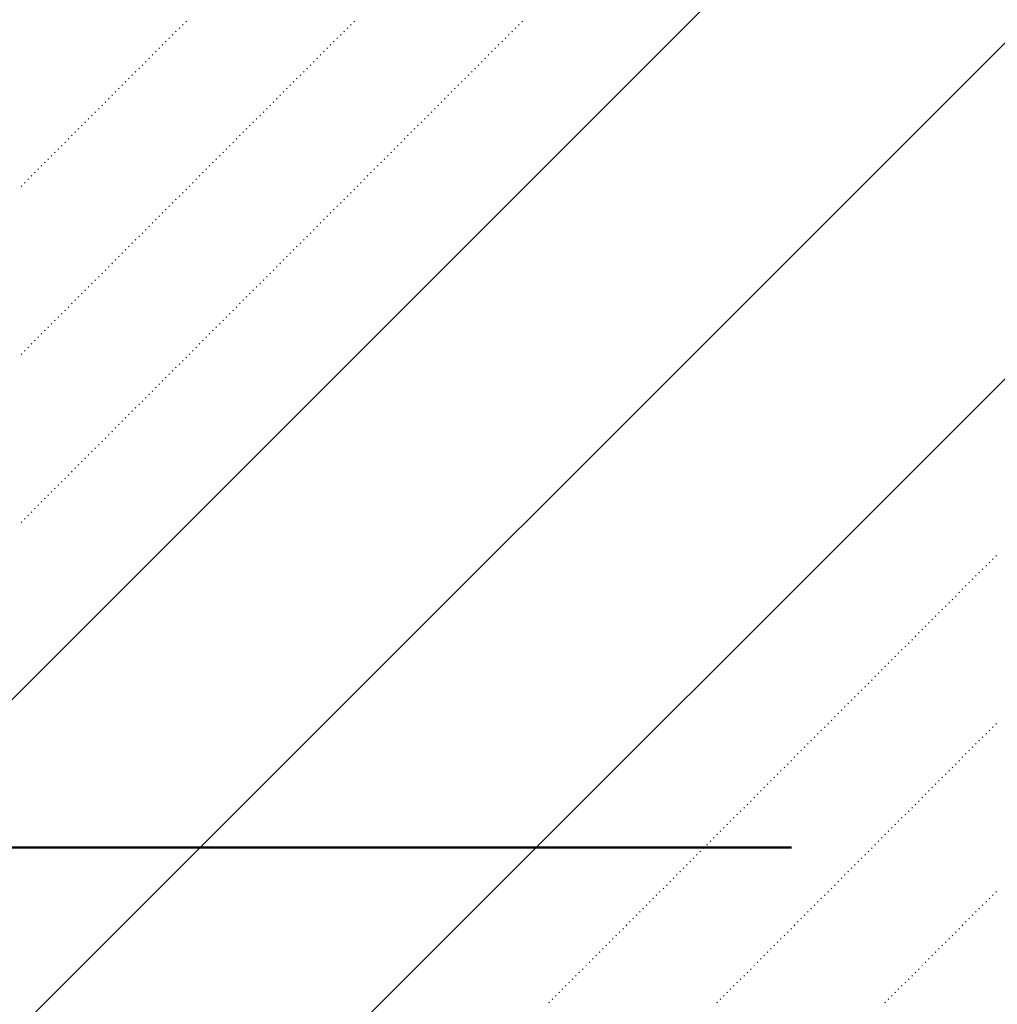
# Model space of a CAD drawing. Header units: millimetres. Extents: x 0 to 1260, y 0 to 297.
# Tile 78 of 104: x 301.17 to 306.31, y 218.04 to 223.22. Entities that reach past the tile are written whole.
import ezdxf

# ---------------------------------------------------------------- set-up
doc = ezdxf.new("R2010")
doc.units = ezdxf.units.MM
for name, pattern in [('K5LT32802', [0]), ('K5LT32806', [0]), ('K5LT_BASIC', [0])]:
    doc.linetypes.add(name, pattern=pattern)
doc.layers.add('Системный слой', color=7, linetype='Continuous')

# ---------------------------------------------------------------- blocks, each defined once
blk = doc.blocks.new('U100')
at = {"layer": 'Системный слой', "color": 7, "linetype": 'K5LT32802', "lineweight": 9}
for p, q in [((299.532, 218.0539), (317.7739, 236.2957)), ((299.532, 216.2861), (319.532, 236.2861)), ((299.532, 214.5184), (319.532, 234.5184))]:
    blk.add_line(p, q, dxfattribs=at)
at = {"layer": 'Системный слой', "color": 7, "linetype": 'K5LT32806', "lineweight": 18}
for p, q in [((302.0217, 223.1953), (302.0253, 223.1988)), ((302.0394, 223.2129), (302.0429, 223.2165)), ((302.9056, 223.1953), (302.9091, 223.1988)), ((302.9233, 223.2129), (302.9268, 223.2165)), ((303.7895, 223.1953), (303.793, 223.1988)), ((303.8072, 223.2129), (303.8107, 223.2165)), ((301.9687, 223.1422), (301.9722, 223.1458)), ((301.9864, 223.1599), (301.9899, 223.1634)), ((302.004, 223.1776), (302.0076, 223.1811)), ((302.8526, 223.1422), (302.8561, 223.1458)), ((302.8703, 223.1599), (302.8738, 223.1634)), ((302.8879, 223.1776), (302.8915, 223.1811)), ((303.7365, 223.1422), (303.74, 223.1458)), ((303.7541, 223.1599), (303.7577, 223.1634)), ((303.7718, 223.1776), (303.7753, 223.1811)), ((301.9157, 223.0892), (301.9192, 223.0927)), ((301.9333, 223.1069), (301.9369, 223.1104)), ((301.951, 223.1245), (301.9545, 223.1281)), ((302.7995, 223.0892), (302.8031, 223.0927)), ((302.8172, 223.1069), (302.8208, 223.1104)), ((302.8349, 223.1245), (302.8384, 223.1281)), ((303.6834, 223.0892), (303.687, 223.0927)), ((303.7011, 223.1069), (303.7046, 223.1104)), ((303.7188, 223.1245), (303.7223, 223.1281)), ((301.8626, 223.0362), (301.8662, 223.0397)), ((301.8803, 223.0538), (301.8838, 223.0574)), ((301.898, 223.0715), (301.9015, 223.075)), ((302.7465, 223.0362), (302.75, 223.0397)), ((302.7642, 223.0538), (302.7677, 223.0574)), ((302.7819, 223.0715), (302.7854, 223.075)), ((303.6304, 223.0362), (303.6339, 223.0397)), ((303.6481, 223.0538), (303.6516, 223.0574)), ((303.6657, 223.0715), (303.6693, 223.075)), ((301.8096, 222.9831), (301.8131, 222.9867)), ((301.8273, 223.0008), (301.8308, 223.0043)), ((301.8449, 223.0185), (301.8485, 223.022)), ((302.6935, 222.9831), (302.697, 222.9867)), ((302.7112, 223.0008), (302.7147, 223.0043)), ((302.7288, 223.0185), (302.7324, 223.022)), ((303.5774, 222.9831), (303.5809, 222.9867)), ((303.595, 223.0008), (303.5986, 223.0043)), ((303.6127, 223.0185), (303.6163, 223.022)), ((301.7566, 222.9301), (301.7601, 222.9336)), ((301.7742, 222.9478), (301.7778, 222.9513)), ((301.7919, 222.9654), (301.7955, 222.969)), ((302.6404, 222.9301), (302.644, 222.9336)), ((302.6581, 222.9478), (302.6617, 222.9513)), ((302.6758, 222.9654), (302.6793, 222.969)), ((303.5243, 222.9301), (303.5279, 222.9336)), ((303.542, 222.9478), (303.5455, 222.9513)), ((303.5597, 222.9654), (303.5632, 222.969)), ((301.7035, 222.8771), (301.7071, 222.8806)), ((301.7212, 222.8947), (301.7247, 222.8983)), ((301.7389, 222.9124), (301.7424, 222.9159)), ((302.5874, 222.8771), (302.5909, 222.8806)), ((302.6051, 222.8947), (302.6086, 222.8983)), ((302.6228, 222.9124), (302.6263, 222.9159)), ((303.4713, 222.8771), (303.4748, 222.8806)), ((303.489, 222.8947), (303.4925, 222.8983)), ((303.5066, 222.9124), (303.5102, 222.9159)), ((301.6505, 222.824), (301.654, 222.8276)), ((301.6682, 222.8417), (301.6717, 222.8452)), ((301.6858, 222.8594), (301.6894, 222.8629)), ((302.5344, 222.824), (302.5379, 222.8276)), ((302.5521, 222.8417), (302.5556, 222.8452)), ((302.5697, 222.8594), (302.5733, 222.8629)), ((303.4183, 222.824), (303.4218, 222.8276)), ((303.4359, 222.8417), (303.4395, 222.8452)), ((303.4536, 222.8594), (303.4572, 222.8629)), ((301.5975, 222.771), (301.601, 222.7745)), ((301.6151, 222.7887), (301.6187, 222.7922)), ((301.6328, 222.8063), (301.6364, 222.8099)), ((302.4813, 222.771), (302.4849, 222.7745)), ((302.499, 222.7887), (302.5026, 222.7922)), ((302.5167, 222.8063), (302.5202, 222.8099)), ((303.3652, 222.771), (303.3688, 222.7745)), ((303.3829, 222.7887), (303.3864, 222.7922)), ((303.4006, 222.8063), (303.4041, 222.8099)), ((301.5444, 222.718), (301.548, 222.7215)), ((301.5621, 222.7356), (301.5656, 222.7392)), ((301.5798, 222.7533), (301.5833, 222.7568)), ((302.4283, 222.718), (302.4318, 222.7215)), ((302.446, 222.7356), (302.4495, 222.7392)), ((302.4637, 222.7533), (302.4672, 222.7568)), ((303.3122, 222.718), (303.3157, 222.7215)), ((303.3299, 222.7356), (303.3334, 222.7392)), ((303.3476, 222.7533), (303.3511, 222.7568)), ((301.5091, 222.6826), (301.5126, 222.6861)), ((301.5268, 222.7003), (301.5303, 222.7038)), ((302.393, 222.6826), (302.3965, 222.6861)), ((302.4106, 222.7003), (302.4142, 222.7038)), ((303.2768, 222.6826), (303.2804, 222.6861)), ((303.2945, 222.7003), (303.2981, 222.7038)), ((301.456, 222.6296), (301.4596, 222.6331)), ((301.4737, 222.6472), (301.4773, 222.6508)), ((301.4914, 222.6649), (301.4949, 222.6685)), ((302.3399, 222.6296), (302.3435, 222.6331)), ((302.3576, 222.6472), (302.3611, 222.6508)), ((302.3753, 222.6649), (302.3788, 222.6685)), ((303.2238, 222.6296), (303.2273, 222.6331)), ((303.2415, 222.6472), (303.245, 222.6508)), ((303.2592, 222.6649), (303.2627, 222.6685)), ((301.403, 222.5765), (301.4065, 222.5801)), ((301.4207, 222.5942), (301.4242, 222.5977)), ((301.4384, 222.6119), (301.4419, 222.6154)), ((302.2869, 222.5765), (302.2904, 222.5801)), ((302.3046, 222.5942), (302.3081, 222.5977)), ((302.3222, 222.6119), (302.3258, 222.6154)), ((303.1708, 222.5765), (303.1743, 222.5801)), ((303.1885, 222.5942), (303.192, 222.5977)), ((303.2061, 222.6119), (303.2097, 222.6154)), ((301.35, 222.5235), (301.3535, 222.527)), ((301.3677, 222.5412), (301.3712, 222.5447)), ((301.3853, 222.5589), (301.3889, 222.5624)), ((302.2339, 222.5235), (302.2374, 222.527)), ((302.2515, 222.5412), (302.2551, 222.5447)), ((302.2692, 222.5589), (302.2727, 222.5624)), ((303.1177, 222.5235), (303.1213, 222.527)), ((303.1354, 222.5412), (303.139, 222.5447)), ((303.1531, 222.5589), (303.1566, 222.5624)), ((301.2969, 222.4705), (301.3005, 222.474)), ((301.3146, 222.4881), (301.3182, 222.4917)), ((301.3323, 222.5058), (301.3358, 222.5094)), ((302.1808, 222.4705), (302.1844, 222.474)), ((302.1985, 222.4881), (302.202, 222.4917)), ((302.2162, 222.5058), (302.2197, 222.5094)), ((303.0647, 222.4705), (303.0682, 222.474)), ((303.0824, 222.4881), (303.0859, 222.4917)), ((303.1001, 222.5058), (303.1036, 222.5094)), ((301.2439, 222.4174), (301.2474, 222.421)), ((301.2616, 222.4351), (301.2651, 222.4386)), ((301.2793, 222.4528), (301.2828, 222.4563)), ((302.1278, 222.4174), (302.1313, 222.421)), ((302.1455, 222.4351), (302.149, 222.4386)), ((302.1631, 222.4528), (302.1667, 222.4563)), ((303.0117, 222.4174), (303.0152, 222.421)), ((303.0294, 222.4351), (303.0329, 222.4386)), ((303.047, 222.4528), (303.0506, 222.4563)), ((301.1909, 222.3644), (301.1944, 222.3679)), ((301.2086, 222.3821), (301.2121, 222.3856)), ((301.2262, 222.3998), (301.2298, 222.4033)), ((302.0748, 222.3644), (302.0783, 222.3679)), ((302.0924, 222.3821), (302.096, 222.3856)), ((302.1101, 222.3998), (302.1136, 222.4033)), ((302.9586, 222.3644), (302.9622, 222.3679)), ((302.9763, 222.3821), (302.9799, 222.3856)), ((302.994, 222.3998), (302.9975, 222.4033)), ((301.1732, 222.3467), (301.1767, 222.3503)), ((302.0217, 222.3114), (302.0253, 222.3149)), ((302.0394, 222.329), (302.0429, 222.3326)), ((302.0571, 222.3467), (302.0606, 222.3503)), ((302.9056, 222.3114), (302.9091, 222.3149)), ((302.9233, 222.329), (302.9268, 222.3326)), ((302.941, 222.3467), (302.9445, 222.3503)), ((301.9687, 222.2583), (301.9722, 222.2619)), ((301.9864, 222.276), (301.9899, 222.2795)), ((302.004, 222.2937), (302.0076, 222.2972)), ((302.8526, 222.2583), (302.8561, 222.2619)), ((302.8703, 222.276), (302.8738, 222.2795)), ((302.8879, 222.2937), (302.8915, 222.2972)), ((301.9157, 222.2053), (301.9192, 222.2088)), ((301.9333, 222.223), (301.9369, 222.2265)), ((301.951, 222.2407), (301.9545, 222.2442)), ((302.7995, 222.2053), (302.8031, 222.2088)), ((302.8172, 222.223), (302.8208, 222.2265)), ((302.8349, 222.2407), (302.8384, 222.2442)), ((301.8626, 222.1523), (301.8662, 222.1558)), ((301.8803, 222.1699), (301.8838, 222.1735)), ((301.898, 222.1876), (301.9015, 222.1912)), ((302.7465, 222.1523), (302.75, 222.1558)), ((302.7642, 222.1699), (302.7677, 222.1735)), ((302.7819, 222.1876), (302.7854, 222.1912)), ((301.8096, 222.0992), (301.8131, 222.1028)), ((301.8273, 222.1169), (301.8308, 222.1204)), ((301.8449, 222.1346), (301.8485, 222.1381)), ((302.6935, 222.0992), (302.697, 222.1028)), ((302.7112, 222.1169), (302.7147, 222.1204)), ((302.7288, 222.1346), (302.7324, 222.1381)), ((301.7566, 222.0462), (301.7601, 222.0497)), ((301.7742, 222.0639), (301.7778, 222.0674)), ((301.7919, 222.0816), (301.7955, 222.0851)), ((302.6404, 222.0462), (302.644, 222.0497)), ((302.6581, 222.0639), (302.6617, 222.0674)), ((302.6758, 222.0816), (302.6793, 222.0851)), ((301.7035, 221.9932), (301.7071, 221.9967)), ((301.7212, 222.0108), (301.7247, 222.0144)), ((301.7389, 222.0285), (301.7424, 222.0321)), ((302.5874, 221.9932), (302.5909, 221.9967)), ((302.6051, 222.0108), (302.6086, 222.0144)), ((302.6228, 222.0285), (302.6263, 222.0321)), ((301.6682, 221.9578), (301.6717, 221.9613)), ((301.6858, 221.9755), (301.6894, 221.979)), ((302.5521, 221.9578), (302.5556, 221.9613)), ((302.5697, 221.9755), (302.5733, 221.979)), ((301.6151, 221.9048), (301.6187, 221.9083)), ((301.6328, 221.9225), (301.6364, 221.926)), ((301.6505, 221.9401), (301.654, 221.9437)), ((302.499, 221.9048), (302.5026, 221.9083)), ((302.5167, 221.9225), (302.5202, 221.926)), ((302.5344, 221.9401), (302.5379, 221.9437)), ((301.5621, 221.8517), (301.5656, 221.8553)), ((301.5798, 221.8694), (301.5833, 221.873)), ((301.5975, 221.8871), (301.601, 221.8906)), ((302.446, 221.8517), (302.4495, 221.8553)), ((302.4637, 221.8694), (302.4672, 221.873)), ((302.4813, 221.8871), (302.4849, 221.8906)), ((301.5091, 221.7987), (301.5126, 221.8023)), ((301.5268, 221.8164), (301.5303, 221.8199)), ((301.5444, 221.8341), (301.548, 221.8376)), ((302.393, 221.7987), (302.3965, 221.8023)), ((302.4106, 221.8164), (302.4142, 221.8199)), ((302.4283, 221.8341), (302.4318, 221.8376)), ((301.456, 221.7457), (301.4596, 221.7492)), ((301.4737, 221.7634), (301.4773, 221.7669)), ((301.4914, 221.781), (301.4949, 221.7846)), ((302.3399, 221.7457), (302.3435, 221.7492)), ((302.3576, 221.7634), (302.3611, 221.7669)), ((302.3753, 221.781), (302.3788, 221.7846)), ((301.403, 221.6926), (301.4065, 221.6962)), ((301.4207, 221.7103), (301.4242, 221.7139)), ((301.4384, 221.728), (301.4419, 221.7315)), ((302.2869, 221.6926), (302.2904, 221.6962)), ((302.3046, 221.7103), (302.3081, 221.7139)), ((302.3222, 221.728), (302.3258, 221.7315)), ((301.35, 221.6396), (301.3535, 221.6432)), ((301.3677, 221.6573), (301.3712, 221.6608)), ((301.3853, 221.675), (301.3889, 221.6785)), ((302.2339, 221.6396), (302.2374, 221.6432)), ((302.2515, 221.6573), (302.2551, 221.6608)), ((302.2692, 221.675), (302.2727, 221.6785)), ((301.2969, 221.5866), (301.3005, 221.5901)), ((301.3146, 221.6043), (301.3182, 221.6078)), ((301.3323, 221.6219), (301.3358, 221.6255)), ((302.1808, 221.5866), (302.1844, 221.5901)), ((302.1985, 221.6043), (302.202, 221.6078)), ((302.2162, 221.6219), (302.2197, 221.6255)), ((301.2439, 221.5335), (301.2474, 221.5371)), ((301.2616, 221.5512), (301.2651, 221.5548)), ((301.2793, 221.5689), (301.2828, 221.5724)), ((302.1278, 221.5335), (302.1313, 221.5371)), ((302.1455, 221.5512), (302.149, 221.5548)), ((302.1631, 221.5689), (302.1667, 221.5724)), ((301.1909, 221.4805), (301.1944, 221.4841)), ((301.2086, 221.4982), (301.2121, 221.5017)), ((301.2262, 221.5159), (301.2298, 221.5194)), ((302.0748, 221.4805), (302.0783, 221.4841)), ((302.0924, 221.4982), (302.096, 221.5017)), ((302.1101, 221.5159), (302.1136, 221.5194)), ((301.1732, 221.4628), (301.1767, 221.4664)), ((302.0217, 221.4275), (302.0253, 221.431)), ((302.0394, 221.4452), (302.0429, 221.4487)), ((302.0571, 221.4628), (302.0606, 221.4664)), ((301.9687, 221.3745), (301.9722, 221.378)), ((301.9864, 221.3921), (301.9899, 221.3957)), ((302.004, 221.4098), (302.0076, 221.4133)), ((301.9157, 221.3214), (301.9192, 221.325)), ((301.9333, 221.3391), (301.9369, 221.3426)), ((301.951, 221.3568), (301.9545, 221.3603)), ((301.8626, 221.2684), (301.8662, 221.2719)), ((301.8803, 221.2861), (301.8838, 221.2896)), ((301.898, 221.3037), (301.9015, 221.3073)), ((301.8096, 221.2154), (301.8131, 221.2189)), ((301.8273, 221.233), (301.8308, 221.2366)), ((301.8449, 221.2507), (301.8485, 221.2542)), ((301.7742, 221.18), (301.7778, 221.1835)), ((301.7919, 221.1977), (301.7955, 221.2012)), ((301.7212, 221.127), (301.7247, 221.1305)), ((301.7389, 221.1446), (301.7424, 221.1482)), ((301.7566, 221.1623), (301.7601, 221.1659)), ((301.6682, 221.0739), (301.6717, 221.0775)), ((301.6858, 221.0916), (301.6894, 221.0951)), ((301.7035, 221.1093), (301.7071, 221.1128)), ((301.6151, 221.0209), (301.6187, 221.0244)), ((301.6328, 221.0386), (301.6364, 221.0421)), ((301.6505, 221.0563), (301.654, 221.0598)), ((301.5621, 220.9679), (301.5656, 220.9714)), ((301.5798, 220.9855), (301.5833, 220.9891)), ((301.5975, 221.0032), (301.601, 221.0068)), ((301.5091, 220.9148), (301.5126, 220.9184)), ((301.5268, 220.9325), (301.5303, 220.936)), ((301.5444, 220.9502), (301.548, 220.9537)), ((301.456, 220.8618), (301.4596, 220.8653)), ((301.4737, 220.8795), (301.4773, 220.883)), ((301.4914, 220.8972), (301.4949, 220.9007)), ((301.403, 220.8088), (301.4065, 220.8123)), ((301.4207, 220.8264), (301.4242, 220.83)), ((301.4384, 220.8441), (301.4419, 220.8477)), ((301.35, 220.7557), (301.3535, 220.7593)), ((301.3677, 220.7734), (301.3712, 220.7769)), ((301.3853, 220.7911), (301.3889, 220.7946)), ((301.2969, 220.7027), (301.3005, 220.7062)), ((301.3146, 220.7204), (301.3182, 220.7239)), ((301.3323, 220.7381), (301.3358, 220.7416)), ((301.2439, 220.6497), (301.2474, 220.6532)), ((301.2616, 220.6673), (301.2651, 220.6709)), ((301.2793, 220.685), (301.2828, 220.6886)), ((301.1909, 220.5966), (301.1944, 220.6002)), ((301.2086, 220.6143), (301.2121, 220.6178)), ((301.2262, 220.632), (301.2298, 220.6355)), ((301.1732, 220.579), (301.1767, 220.5825)), ((306.2997, 220.4022), (306.3033, 220.4057)), ((306.2467, 220.3491), (306.2502, 220.3527)), ((306.2644, 220.3668), (306.2679, 220.3704)), ((306.282, 220.3845), (306.2856, 220.388)), ((306.1937, 220.2961), (306.1972, 220.2996)), ((306.2113, 220.3138), (306.2149, 220.3173)), ((306.229, 220.3315), (306.2325, 220.335)), ((306.1406, 220.2431), (306.1442, 220.2466)), ((306.1583, 220.2608), (306.1618, 220.2643)), ((306.176, 220.2784), (306.1795, 220.282)), ((306.0876, 220.19), (306.0911, 220.1936)), ((306.1053, 220.2077), (306.1088, 220.2113)), ((306.1229, 220.2254), (306.1265, 220.2289)), ((306.0346, 220.137), (306.0381, 220.1405)), ((306.0522, 220.1547), (306.0558, 220.1582)), ((306.0699, 220.1724), (306.0734, 220.1759)), ((305.9815, 220.084), (305.9851, 220.0875)), ((305.9992, 220.1017), (306.0027, 220.1052)), ((306.0169, 220.1193), (306.0204, 220.1229)), ((305.9285, 220.0309), (305.932, 220.0345)), ((305.9462, 220.0486), (305.9497, 220.0522)), ((305.9638, 220.0663), (305.9674, 220.0698)), ((305.8755, 219.9779), (305.879, 219.9815)), ((305.8931, 219.9956), (305.8967, 219.9991)), ((305.9108, 220.0133), (305.9143, 220.0168)), ((305.8224, 219.9249), (305.826, 219.9284)), ((305.8401, 219.9426), (305.8436, 219.9461)), ((305.8578, 219.9602), (305.8613, 219.9638)), ((305.7694, 219.8718), (305.7729, 219.8754)), ((305.7871, 219.8895), (305.7906, 219.8931)), ((305.8047, 219.9072), (305.8083, 219.9107)), ((305.7164, 219.8188), (305.7199, 219.8224)), ((305.734, 219.8365), (305.7376, 219.84)), ((305.7517, 219.8542), (305.7552, 219.8577)), ((305.6633, 219.7658), (305.6669, 219.7693)), ((305.681, 219.7835), (305.6845, 219.787)), ((305.6987, 219.8011), (305.7022, 219.8047)), ((305.628, 219.7304), (305.6315, 219.734)), ((305.6456, 219.7481), (305.6492, 219.7516)), ((305.5749, 219.6774), (305.5785, 219.6809)), ((305.5926, 219.6951), (305.5961, 219.6986)), ((305.6103, 219.7127), (305.6138, 219.7163)), ((305.5219, 219.6244), (305.5254, 219.6279)), ((305.5396, 219.642), (305.5431, 219.6456)), ((305.5573, 219.6597), (305.5608, 219.6633)), ((305.4689, 219.5713), (305.4724, 219.5749)), ((305.4865, 219.589), (305.4901, 219.5925)), ((305.5042, 219.6067), (305.5078, 219.6102)), ((305.4158, 219.5183), (305.4194, 219.5218)), ((305.4335, 219.536), (305.4371, 219.5395)), ((305.4512, 219.5537), (305.4547, 219.5572)), ((306.2997, 219.5183), (306.3033, 219.5218)), ((305.3628, 219.4653), (305.3663, 219.4688)), ((305.3805, 219.4829), (305.384, 219.4865)), ((305.3982, 219.5006), (305.4017, 219.5042)), ((306.2467, 219.4653), (306.2502, 219.4688)), ((306.2644, 219.4829), (306.2679, 219.4865)), ((306.282, 219.5006), (306.2856, 219.5042)), ((305.3098, 219.4122), (305.3133, 219.4158)), ((305.3274, 219.4299), (305.331, 219.4334)), ((305.3451, 219.4476), (305.3487, 219.4511)), ((306.1937, 219.4122), (306.1972, 219.4158)), ((306.2113, 219.4299), (306.2149, 219.4334)), ((306.229, 219.4476), (306.2325, 219.4511)), ((305.2567, 219.3592), (305.2603, 219.3627)), ((305.2744, 219.3769), (305.278, 219.3804)), ((305.2921, 219.3946), (305.2956, 219.3981)), ((306.1406, 219.3592), (306.1442, 219.3627)), ((306.1583, 219.3769), (306.1618, 219.3804)), ((306.176, 219.3946), (306.1795, 219.3981)), ((305.2037, 219.3062), (305.2072, 219.3097)), ((305.2214, 219.3238), (305.2249, 219.3274)), ((305.2391, 219.3415), (305.2426, 219.3451)), ((306.0876, 219.3062), (306.0911, 219.3097)), ((306.1053, 219.3238), (306.1088, 219.3274)), ((306.1229, 219.3415), (306.1265, 219.3451)), ((305.1507, 219.2531), (305.1542, 219.2567)), ((305.1684, 219.2708), (305.1719, 219.2743)), ((305.186, 219.2885), (305.1896, 219.292)), ((306.0346, 219.2531), (306.0381, 219.2567)), ((306.0522, 219.2708), (306.0558, 219.2743)), ((306.0699, 219.2885), (306.0734, 219.292)), ((305.0976, 219.2001), (305.1012, 219.2036)), ((305.1153, 219.2178), (305.1189, 219.2213)), ((305.133, 219.2355), (305.1365, 219.239)), ((305.9815, 219.2001), (305.9851, 219.2036)), ((305.9992, 219.2178), (306.0027, 219.2213)), ((306.0169, 219.2355), (306.0204, 219.239)), ((305.0446, 219.1471), (305.0481, 219.1506)), ((305.0623, 219.1647), (305.0658, 219.1683)), ((305.08, 219.1824), (305.0835, 219.186)), ((305.9285, 219.1471), (305.932, 219.1506)), ((305.9462, 219.1647), (305.9497, 219.1683)), ((305.9638, 219.1824), (305.9674, 219.186)), ((304.9916, 219.094), (304.9951, 219.0976)), ((305.0093, 219.1117), (305.0128, 219.1152)), ((305.0269, 219.1294), (305.0305, 219.1329)), ((305.8755, 219.094), (305.879, 219.0976)), ((305.8931, 219.1117), (305.8967, 219.1152)), ((305.9108, 219.1294), (305.9143, 219.1329)), ((304.9385, 219.041), (304.9421, 219.0445)), ((304.9562, 219.0587), (304.9598, 219.0622)), ((304.9739, 219.0764), (304.9774, 219.0799)), ((305.8224, 219.041), (305.826, 219.0445)), ((305.8401, 219.0587), (305.8436, 219.0622)), ((305.8578, 219.0764), (305.8613, 219.0799)), ((304.9032, 219.0056), (304.9067, 219.0092)), ((304.9209, 219.0233), (304.9244, 219.0269)), ((305.7871, 219.0056), (305.7906, 219.0092)), ((305.8047, 219.0233), (305.8083, 219.0269)), ((304.8502, 218.9526), (304.8537, 218.9561)), ((304.8678, 218.9703), (304.8714, 218.9738)), ((304.8855, 218.988), (304.889, 218.9915)), ((305.734, 218.9526), (305.7376, 218.9561)), ((305.7517, 218.9703), (305.7552, 218.9738)), ((305.7694, 218.988), (305.7729, 218.9915)), ((304.7971, 218.8996), (304.8007, 218.9031)), ((304.8148, 218.9173), (304.8183, 218.9208)), ((304.8325, 218.9349), (304.836, 218.9385)), ((305.681, 218.8996), (305.6845, 218.9031)), ((305.6987, 218.9173), (305.7022, 218.9208)), ((305.7164, 218.9349), (305.7199, 218.9385)), ((304.7441, 218.8465), (304.7476, 218.8501)), ((304.7618, 218.8642), (304.7653, 218.8678)), ((304.7794, 218.8819), (304.783, 218.8854)), ((305.628, 218.8465), (305.6315, 218.8501)), ((305.6456, 218.8642), (305.6492, 218.8678)), ((305.6633, 218.8819), (305.6669, 218.8854)), ((304.6911, 218.7935), (304.6946, 218.797)), ((304.7087, 218.8112), (304.7123, 218.8147)), ((304.7264, 218.8289), (304.7299, 218.8324)), ((305.5749, 218.7935), (305.5785, 218.797)), ((305.5926, 218.8112), (305.5961, 218.8147)), ((305.6103, 218.8289), (305.6138, 218.8324)), ((304.638, 218.7405), (304.6416, 218.744)), ((304.6557, 218.7582), (304.6592, 218.7617)), ((304.6734, 218.7758), (304.6769, 218.7794)), ((305.5219, 218.7405), (305.5254, 218.744)), ((305.5396, 218.7582), (305.5431, 218.7617)), ((305.5573, 218.7758), (305.5608, 218.7794)), ((304.585, 218.6874), (304.5885, 218.691)), ((304.6027, 218.7051), (304.6062, 218.7087)), ((304.6203, 218.7228), (304.6239, 218.7263)), ((305.4689, 218.6874), (305.4724, 218.691)), ((305.4865, 218.7051), (305.4901, 218.7087)), ((305.5042, 218.7228), (305.5078, 218.7263)), ((304.532, 218.6344), (304.5355, 218.6379)), ((304.5496, 218.6521), (304.5532, 218.6556)), ((304.5673, 218.6698), (304.5708, 218.6733)), ((305.4158, 218.6344), (305.4194, 218.6379)), ((305.4335, 218.6521), (305.4371, 218.6556)), ((305.4512, 218.6698), (305.4547, 218.6733)), ((306.2997, 218.6344), (306.3033, 218.6379)), ((304.4789, 218.5814), (304.4825, 218.5849)), ((304.4966, 218.5991), (304.5001, 218.6026)), ((304.5143, 218.6167), (304.5178, 218.6203)), ((305.3628, 218.5814), (305.3663, 218.5849)), ((305.3805, 218.5991), (305.384, 218.6026)), ((305.3982, 218.6167), (305.4017, 218.6203)), ((306.2467, 218.5814), (306.2502, 218.5849)), ((306.2644, 218.5991), (306.2679, 218.6026)), ((306.282, 218.6167), (306.2856, 218.6203)), ((304.4259, 218.5283), (304.4294, 218.5319)), ((304.4436, 218.546), (304.4471, 218.5496)), ((304.4612, 218.5637), (304.4648, 218.5672)), ((305.3098, 218.5283), (305.3133, 218.5319)), ((305.3274, 218.546), (305.331, 218.5496)), ((305.3451, 218.5637), (305.3487, 218.5672)), ((306.1937, 218.5283), (306.1972, 218.5319)), ((306.2113, 218.546), (306.2149, 218.5496)), ((306.229, 218.5637), (306.2325, 218.5672)), ((304.3729, 218.4753), (304.3764, 218.4788)), ((304.3905, 218.493), (304.3941, 218.4965)), ((304.4082, 218.5107), (304.4117, 218.5142)), ((305.2567, 218.4753), (305.2603, 218.4788)), ((305.2744, 218.493), (305.278, 218.4965)), ((305.2921, 218.5107), (305.2956, 218.5142)), ((306.1406, 218.4753), (306.1442, 218.4788)), ((306.1583, 218.493), (306.1618, 218.4965)), ((306.176, 218.5107), (306.1795, 218.5142)), ((304.3198, 218.4223), (304.3234, 218.4258)), ((304.3375, 218.44), (304.341, 218.4435)), ((304.3552, 218.4576), (304.3587, 218.4612)), ((305.2037, 218.4223), (305.2072, 218.4258)), ((305.2214, 218.44), (305.2249, 218.4435)), ((305.2391, 218.4576), (305.2426, 218.4612)), ((306.0876, 218.4223), (306.0911, 218.4258)), ((306.1053, 218.44), (306.1088, 218.4435)), ((306.1229, 218.4576), (306.1265, 218.4612)), ((304.2668, 218.3692), (304.2703, 218.3728)), ((304.2845, 218.3869), (304.288, 218.3905)), ((304.3021, 218.4046), (304.3057, 218.4081)), ((305.1507, 218.3692), (305.1542, 218.3728)), ((305.1684, 218.3869), (305.1719, 218.3905)), ((305.186, 218.4046), (305.1896, 218.4081)), ((306.0346, 218.3692), (306.0381, 218.3728)), ((306.0522, 218.3869), (306.0558, 218.3905)), ((306.0699, 218.4046), (306.0734, 218.4081)), ((304.2138, 218.3162), (304.2173, 218.3197)), ((304.2314, 218.3339), (304.235, 218.3374)), ((304.2491, 218.3516), (304.2526, 218.3551)), ((305.0976, 218.3162), (305.1012, 218.3197)), ((305.1153, 218.3339), (305.1189, 218.3374)), ((305.133, 218.3516), (305.1365, 218.3551)), ((305.9815, 218.3162), (305.9851, 218.3197)), ((305.9992, 218.3339), (306.0027, 218.3374)), ((306.0169, 218.3516), (306.0204, 218.3551)), ((304.1607, 218.2632), (304.1643, 218.2667)), ((304.1784, 218.2809), (304.1819, 218.2844)), ((304.1961, 218.2985), (304.1996, 218.3021)), ((305.0446, 218.2632), (305.0481, 218.2667)), ((305.0623, 218.2809), (305.0658, 218.2844)), ((305.08, 218.2985), (305.0835, 218.3021)), ((305.9285, 218.2632), (305.932, 218.2667)), ((305.9462, 218.2809), (305.9497, 218.2844)), ((305.9638, 218.2985), (305.9674, 218.3021)), ((304.1254, 218.2278), (304.1289, 218.2314)), ((304.143, 218.2455), (304.1466, 218.249)), ((305.0093, 218.2278), (305.0128, 218.2314)), ((305.0269, 218.2455), (305.0305, 218.249)), ((305.8931, 218.2278), (305.8967, 218.2314)), ((305.9108, 218.2455), (305.9143, 218.249)), ((304.0723, 218.1748), (304.0759, 218.1783)), ((304.09, 218.1925), (304.0935, 218.196)), ((304.1077, 218.2101), (304.1112, 218.2137)), ((304.9562, 218.1748), (304.9598, 218.1783)), ((304.9739, 218.1925), (304.9774, 218.196)), ((304.9916, 218.2101), (304.9951, 218.2137)), ((305.8401, 218.1748), (305.8436, 218.1783)), ((305.8578, 218.1925), (305.8613, 218.196)), ((305.8755, 218.2101), (305.879, 218.2137)), ((304.0193, 218.1218), (304.0228, 218.1253)), ((304.037, 218.1394), (304.0405, 218.143)), ((304.0547, 218.1571), (304.0582, 218.1607)), ((304.9032, 218.1218), (304.9067, 218.1253)), ((304.9209, 218.1394), (304.9244, 218.143)), ((304.9385, 218.1571), (304.9421, 218.1607)), ((305.7871, 218.1218), (305.7906, 218.1253)), ((305.8047, 218.1394), (305.8083, 218.143)), ((305.8224, 218.1571), (305.826, 218.1607)), ((303.9663, 218.0687), (303.9698, 218.0723)), ((303.9839, 218.0864), (303.9875, 218.0899)), ((304.0016, 218.1041), (304.0052, 218.1076)), ((304.8502, 218.0687), (304.8537, 218.0723)), ((304.8678, 218.0864), (304.8714, 218.0899)), ((304.8855, 218.1041), (304.889, 218.1076)), ((305.734, 218.0687), (305.7376, 218.0723)), ((305.7517, 218.0864), (305.7552, 218.0899)), ((305.7694, 218.1041), (305.7729, 218.1076)), ((303.9486, 218.051), (303.9521, 218.0546)), ((304.8325, 218.051), (304.836, 218.0546)), ((305.7164, 218.051), (305.7199, 218.0546))]:
    blk.add_line(p, q, dxfattribs=at)

msp = doc.modelspace()

# ---------------------------------------------------------------- linework, layer by layer
at = {"layer": 'Системный слой', "color": 7, "linetype": 'K5LT_BASIC', "lineweight": 50}
msp.add_line((222.1002, 218.86918), (305.22461, 218.86918), dxfattribs=at)

# ---------------------------------------------------------------- block references
at = {"layer": 'Системный слой'}
msp.add_blockref('U100', (0, 0), dxfattribs=at)

doc.saveas('drawing.dxf')
